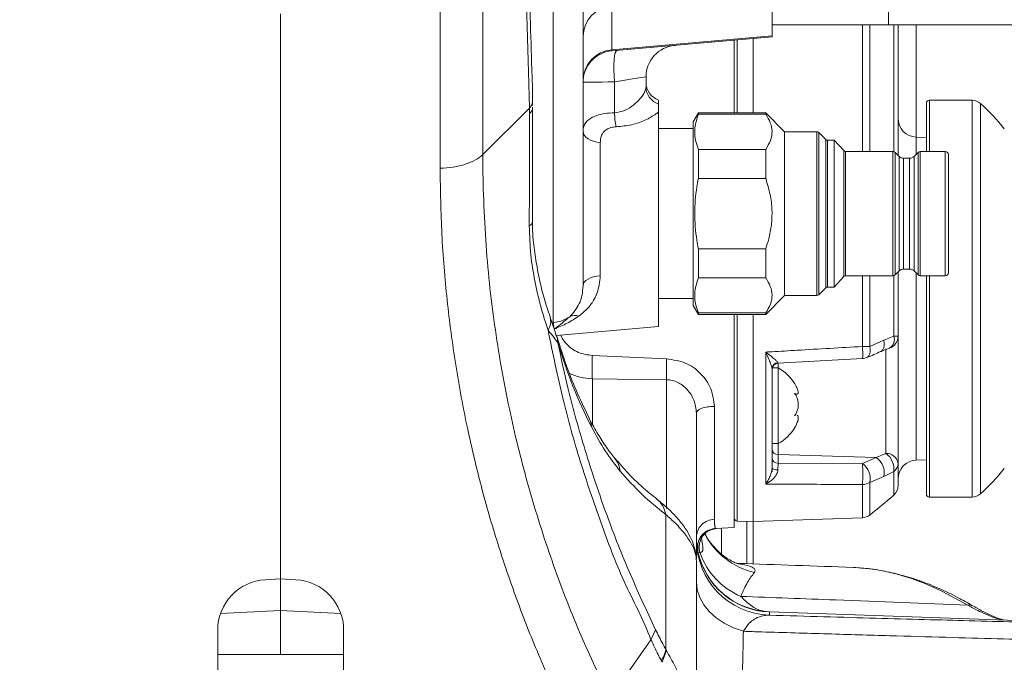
# Model space of a CAD drawing. Header units: millimetres. Extents: x 0 to 8410, y 0 to 5940.
# Tile 151 of 256: x 3581 to 3738, y 2541 to 2643. Entities that reach past the tile are written whole.
import ezdxf

# ---------------------------------------------------------------- set-up
doc = ezdxf.new("R2010")
doc.units = ezdxf.units.MM
doc.header["$LTSCALE"] = 10
doc.styles.add('SLDTEXTSTYLE0', font='TXT', dxfattribs={"width": 0.605})
doc.dimstyles.new('SLDDIMSTYLE6', dxfattribs={"dimtxt": 50, "dimasz": 50, "dimexe": 0, "dimexo": 0.0625, "dimgap": 12.5, "dimtad": 1, "dimtoh": 1, "dimdec": 0, "dimrnd": 1e-09, "dimzin": 12, "dimdsep": 46, "dimtxsty": 'SLDTEXTSTYLE0', "dimsah": 1, "dimcen": 0.09, "dimadec": 0, "dimazin": 0, "dimtfac": 1, "dimtofl": 0, "dimtmove": 0, "dimatfit": 3, "dimfxl": 0, "dimfrac": 2, "dimtolj": 1, "dimtzin": 12, "dimarcsym": 0})

# ---------------------------------------------------------------- blocks, each defined once
blk = doc.blocks.new('*D20')
at = {"color": 7, "linetype": 'Continuous', "lineweight": 0}
for p, q in [((3323.26, 2768.84), (3323.26, 2002.57)), ((3622.91, 2227.14), (3622.91, 2002.57)), ((3323.26, 2017.57), (3622.91, 2017.57))]:
    blk.add_line(p, q, dxfattribs=at)
for centre, start, end in [((3476.63, 2055.93), 153.4349, 206.5651), ((3469.54, 2055.93), 333.4349, 26.5651)]:
    blk.add_arc(centre, 85.76, start, end, dxfattribs=at)
for points in [[(3323.26, 2017.57), (3373.26, 2010.07), (3373.26, 2025.07)], [(3622.91, 2017.57), (3572.91, 2025.07), (3572.91, 2010.07)]]:
    blk.add_solid(points, dxfattribs=at)
at = {"color": 7, "linetype": 'Continuous', "lineweight": 0, "insert": (3415.8, 2082.03), "char_height": 50, "attachment_point": 1, "style": 'SLDTEXTSTYLE0'}
blk.add_mtext('300', dxfattribs=at)
blk = doc.blocks.new('*D21')
at = {"color": 7, "linetype": 'Continuous', "lineweight": 0}
for p, q in [((3945.68, 2649.6), (3945.68, 2002.57)), ((3622.91, 2227.14), (3622.91, 2002.57)), ((3945.68, 2017.57), (3622.91, 2017.57))]:
    blk.add_line(p, q, dxfattribs=at)
for points in [[(3622.91, 2017.57), (3672.91, 2010.07), (3672.91, 2025.07)], [(3945.68, 2017.57), (3895.68, 2025.07), (3895.68, 2010.07)]]:
    blk.add_solid(points, dxfattribs=at)
at = {"color": 7, "linetype": 'Continuous', "lineweight": 0, "insert": (3727.01, 2082.03), "char_height": 50, "attachment_point": 1, "style": 'SLDTEXTSTYLE0'}
blk.add_mtext('323', dxfattribs=at)

msp = doc.modelspace()

# ---------------------------------------------------------------- linework, layer by layer
at = {"color": 8, "linetype": 'Continuous', "lineweight": 0}
for p, q in [((3666.169538, 2595.293853), (3666.169538, 2869.855705)), ((3654.985579, 2647.124443), (3654.985579, 2621.948067)), ((3648.210655, 2619.777176), (3648.210655, 2644.953552)), ((3675.47208, 2645.54334), (3675.47208, 2638.581696)), ((3715.25492, 2622.449759), (3715.25492, 2642.57476)), ((3716.426628, 2642.57476), (3716.426628, 2622.449759)), ((3720.225337, 2622.433993), (3720.225337, 2642.57476)), ((3723.803158, 2642.57476), (3723.803158, 2624.718103)), ((3675.47208, 2638.581696), (3700.907859, 2640.807036)), ((3695.390406, 2640.154603), (3695.390406, 2628.574762)), ((3675.907857, 2633.503917), (3675.907857, 2628.585163)), ((3725.907857, 2630.574766), (3725.907857, 2622.449759)), ((3732.665213, 2567.574772), (3732.665213, 2630.574766)), ((3733.990165, 2630.072925), (3733.990165, 2568.076584)), ((3708.04217, 2612.574759), (3708.04217, 2625.574771)), ((3708.325016, 2612.574759), (3708.325016, 2625.457588)), ((3709.440703, 2612.574759), (3709.440703, 2624.341908)), ((3723.803158, 2624.718103), (3723.803158, 2622.024986)), ((3673.646389, 2623.886201), (3673.646389, 2602.686587)), ((3709.723542, 2612.574759), (3709.723542, 2624.224755)), ((3712.289187, 2612.574759), (3712.289187, 2622.577432)), ((3712.582159, 2612.574759), (3712.582159, 2622.449759)), ((3720.100748, 2612.574759), (3720.100748, 2622.449759)), ((3720.4543, 2612.574759), (3720.4543, 2622.30331)), ((3721.089962, 2612.574759), (3721.089962, 2621.667656)), ((3721.797074, 2612.574759), (3721.797074, 2621.374759)), ((3722.738708, 2612.574759), (3722.738708, 2621.374759)), ((3723.445813, 2612.574759), (3723.445813, 2621.667656)), ((3724.081474, 2612.574759), (3724.081474, 2622.30331)), ((3724.435026, 2612.574759), (3724.435026, 2622.449759)), ((3728.407855, 2612.574759), (3728.407855, 2622.449759)), ((3708.04217, 2599.574748), (3708.04217, 2612.574759)), ((3708.325016, 2599.691931), (3708.325016, 2612.574759)), ((3709.440703, 2600.80761), (3709.440703, 2612.574759)), ((3709.723542, 2600.924763), (3709.723542, 2612.574759)), ((3712.289187, 2602.572087), (3712.289187, 2612.574759)), ((3712.582159, 2602.69976), (3712.582159, 2612.574759)), ((3720.100748, 2602.69976), (3720.100748, 2612.574759)), ((3720.4543, 2602.846208), (3720.4543, 2612.574759)), ((3721.089962, 2603.481862), (3721.089962, 2612.574759)), ((3721.797074, 2603.774759), (3721.797074, 2612.574759)), ((3722.738708, 2603.774759), (3722.738708, 2612.574759)), ((3723.445813, 2603.481862), (3723.445813, 2612.574759)), ((3724.081474, 2602.846208), (3724.081474, 2612.574759)), ((3724.435026, 2602.69976), (3724.435026, 2612.574759)), ((3728.407855, 2602.69976), (3728.407855, 2612.574759)), ((3715.25492, 2591.484192), (3715.25492, 2602.69976)), ((3716.426628, 2602.69976), (3716.426628, 2591.500792)), ((3720.225337, 2593.131009), (3720.225337, 2602.715525)), ((3723.803158, 2603.124532), (3723.803158, 2573.431406)), ((3725.907857, 2602.69976), (3725.907857, 2599.074754)), ((3725.907857, 2599.074754), (3725.907857, 2567.574772)), ((3695.390406, 2596.574757), (3695.390406, 2563.767436)), ((3666.343636, 2594.253245), (3666.169538, 2595.293853)), ((3718.643966, 2592.488739), (3720.225337, 2593.131009)), ((3716.426628, 2591.500792), (3718.643966, 2592.488739)), ((3672.384499, 2590.054336), (3684.169537, 2589.506182)), ((3699.942755, 2569.640252), (3699.942755, 2590.592119)), ((3718.977655, 2574.491921), (3718.977655, 2591.134194)), ((3701.847899, 2588.893566), (3701.854813, 2588.854465)), ((3701.872955, 2588.860843), (3701.872955, 2588.074747)), ((3672.384499, 2586.356285), (3672.384499, 2579.129908)), ((3684.169537, 2586.209122), (3672.384499, 2586.356285)), ((3684.169537, 2565.76902), (3684.169537, 2586.209122)), ((3701.872955, 2576.074752), (3701.872955, 2574.317697)), ((3717.427919, 2573.851261), (3701.872955, 2574.317697)), ((3701.872955, 2574.317697), (3701.872955, 2572.940263)), ((3717.427919, 2573.851261), (3718.977655, 2574.491921)), ((3701.872955, 2572.940263), (3715.25492, 2572.899851)), ((3715.25492, 2572.899851), (3717.427919, 2573.851261)), ((3720.225337, 2571.64276), (3718.643966, 2570.857945)), ((3720.225337, 2567.879591), (3720.225337, 2571.64276)), ((3715.25492, 2564.285281), (3715.25492, 2569.557253)), ((3718.643966, 2570.857945), (3716.426628, 2569.907758)), ((3716.426628, 2569.907758), (3716.426628, 2564.716074)), ((3689.48445, 2558.736238), (3689.366485, 2558.79176)), ((3622.907857, 2549.577031), (3613.348032, 2549.076024)), ((3632.467682, 2549.076024), (3622.907857, 2549.577031)), ((3700.489062, 2549.365553), (3700.489062, 2548.81728)), ((3684.043909, 2543.376687), (3684.140044, 2543.206844))]:
    msp.add_line(p, q, dxfattribs=at)
at = {"color": 7, "linetype": 'Continuous', "lineweight": 0}
for p, q in [((3670.907858, 2864.039245), (3670.907858, 2601.110313)), ((3719.407859, 2649.507824), (3719.407859, 2642.57476)), ((3700.907859, 2647.360328), (3700.907859, 2640.807036)), ((3622.907857, 2644.312206), (3622.907857, 2554.574761)), ((3719.407859, 2642.57476), (3700.907859, 2642.57476)), ((3887.407849, 2642.57476), (3719.407859, 2642.57476)), ((3720.907855, 2642.57476), (3720.907855, 2621.849749)), ((3700.907859, 2640.637312), (3675.47208, 2638.411972)), ((3694.907854, 2628.574762), (3694.907854, 2640.112373)), ((3697.90786, 2640.374842), (3697.90786, 2628.574762)), ((3700.907859, 2640.807036), (3700.907859, 2640.637312)), ((3680.907855, 2634.305898), (3680.907855, 2632.697556)), ((3662.899992, 2629.73136), (3662.898752, 2630.639824)), ((3682.907856, 2630.607757), (3682.907856, 2629.969272)), ((3732.665213, 2630.574766), (3725.907857, 2630.574766)), ((3662.397968, 2629.315499), (3654.985579, 2621.948067)), ((3682.907856, 2629.969272), (3682.907856, 2628.738734)), ((3725.407856, 2622.449759), (3725.407856, 2630.074772)), ((3682.907856, 2594.637308), (3682.907856, 2628.738734)), ((3689.217257, 2628.574762), (3688.407856, 2627.172831)), ((3699.907857, 2628.574762), (3689.217257, 2628.574762)), ((3689.217257, 2628.574762), (3689.217257, 2628.349009)), ((3689.217257, 2628.349009), (3699.907857, 2628.349009)), ((3702.907855, 2625.574771), (3699.907857, 2628.574762)), ((3699.907857, 2628.349009), (3699.907857, 2628.574762)), ((3688.407856, 2626.074764), (3682.907856, 2626.074764)), ((3688.407856, 2627.172831), (3688.407856, 2597.976688)), ((3708.04217, 2625.574771), (3702.907855, 2625.574771)), ((3702.907855, 2612.574759), (3702.907855, 2625.574771)), ((3709.440703, 2624.341908), (3708.325016, 2625.457588)), ((3725.407856, 2624.662075), (3723.803158, 2624.718103)), ((3689.217257, 2622.78125), (3689.217257, 2618.142519)), ((3699.907857, 2622.78125), (3689.217257, 2622.78125)), ((3699.907857, 2618.142519), (3699.907857, 2622.78125)), ((3710.757854, 2624.224755), (3709.723542, 2624.224755)), ((3712.289187, 2622.577432), (3710.757854, 2624.224755)), ((3710.757854, 2612.574759), (3710.757854, 2624.224755)), ((3720.100748, 2622.449759), (3712.582159, 2622.449759)), ((3721.089962, 2621.667656), (3720.4543, 2622.30331)), ((3722.738708, 2621.374759), (3721.797074, 2621.374759)), ((3724.081474, 2622.30331), (3723.445813, 2621.667656)), ((3728.407855, 2622.449759), (3724.435026, 2622.449759)), ((3728.907856, 2612.574759), (3728.907856, 2621.949765)), ((3689.217257, 2618.142519), (3699.907857, 2618.142519)), ((3702.907855, 2599.574748), (3702.907855, 2612.574759)), ((3710.757854, 2600.924763), (3710.757854, 2612.574759)), ((3728.907856, 2603.199753), (3728.907856, 2612.574759)), ((3699.907857, 2607.007), (3689.217257, 2607.007)), ((3689.217257, 2607.007), (3689.217257, 2602.368269)), ((3699.907857, 2602.368269), (3699.907857, 2607.007)), ((3710.757854, 2600.924763), (3712.289187, 2602.572087)), ((3712.582159, 2602.69976), (3720.100748, 2602.69976)), ((3720.4543, 2602.846208), (3721.089962, 2603.481862)), ((3720.907855, 2603.29977), (3720.907855, 2593.097124)), ((3721.797074, 2603.774759), (3722.738708, 2603.774759)), ((3723.445813, 2603.481862), (3724.081474, 2602.846208)), ((3724.435026, 2602.69976), (3728.407855, 2602.69976)), ((3725.407856, 2599.074754), (3725.407856, 2602.69976)), ((3689.217257, 2602.368269), (3699.907857, 2602.368269)), ((3709.723542, 2600.924763), (3710.757854, 2600.924763)), ((3699.907857, 2596.574757), (3702.907855, 2599.574748)), ((3702.907855, 2599.574748), (3708.04217, 2599.574748)), ((3708.325016, 2599.691931), (3709.440703, 2600.80761)), ((3682.907856, 2599.074754), (3688.407856, 2599.074754)), ((3688.407856, 2597.976688), (3689.217257, 2596.574757)), ((3725.407856, 2568.074766), (3725.407856, 2599.074754)), ((3689.217257, 2596.800509), (3689.217257, 2596.574757)), ((3699.907857, 2596.800509), (3689.217257, 2596.800509)), ((3689.217257, 2596.574757), (3699.907857, 2596.574757)), ((3694.907854, 2562.731984), (3694.907854, 2596.574757)), ((3697.90786, 2596.574757), (3697.90786, 2563.679519)), ((3699.907857, 2596.574757), (3699.907857, 2596.800509)), ((3666.672415, 2593.216899), (3682.907856, 2594.637308)), ((3720.907855, 2593.097124), (3720.907855, 2572.91818)), ((3666.758808, 2592.932555), (3666.784624, 2592.850003)), ((3701.855409, 2588.843975), (3715.292665, 2589.577916)), ((3700.907859, 2587.925467), (3700.907859, 2581.257257)), ((3700.907859, 2587.868604), (3700.907859, 2587.925467)), ((3701.907861, 2588.074747), (3700.936998, 2588.074747)), ((3701.907861, 2582.508955), (3701.907861, 2588.074747)), ((3704.569298, 2583.909276), (3704.865875, 2583.909276)), ((3701.907861, 2576.074752), (3701.907861, 2582.508955)), ((3688.907857, 2580.914948), (3688.907857, 2557.693693)), ((3700.907859, 2577.558074), (3700.907859, 2581.257257)), ((3704.500536, 2580.548707), (3704.704041, 2580.550465)), ((3700.907859, 2577.558074), (3700.907859, 2572.210464)), ((3700.907859, 2576.074752), (3701.907861, 2576.074752)), ((3720.907855, 2572.91818), (3720.907855, 2569.38434)), ((3723.803158, 2573.431406), (3725.407856, 2573.487464)), ((3700.907859, 2571.574751), (3700.907859, 2572.210464)), ((3725.907857, 2567.574772), (3732.665213, 2567.574772)), ((3697.90786, 2563.679519), (3695.390406, 2563.767436)), ((3696.907858, 2556.995097), (3696.907858, 2563.714448)), ((3715.25492, 2564.285281), (3697.90786, 2563.679519)), ((3697.90786, 2563.679519), (3697.90786, 2558.422747)), ((3691.021937, 2562.309298), (3692.09482, 2562.584552)), ((3694.907854, 2562.731984), (3691.909487, 2562.574837)), ((3692.907857, 2562.62717), (3692.907857, 2558.535162)), ((3697.90786, 2558.422747), (3697.90786, 2556.995097)), ((3620.48917, 2554.448012), (3622.907857, 2554.574761)), ((3625.326545, 2554.448012), (3622.907857, 2554.574761)), ((3622.907857, 2549.577031), (3622.907857, 2554.574761)), ((3622.907857, 2542.574766), (3622.907857, 2549.577031)), ((3765.281583, 2547.102961), (3700.489062, 2549.365553)), ((3612.907857, 2546.458963), (3612.907857, 2531.074765)), ((3632.907857, 2546.458963), (3632.907857, 2531.074765)), ((3682.423248, 2546.50459), (3681.681073, 2544.921997)), ((3681.681062, 2544.921997), (3675.187512, 2535.626832)), ((3683.456539, 2541.334304), (3684.140044, 2543.206844)), ((3612.889372, 2542.574766), (3632.931498, 2542.574766))]:
    msp.add_line(p, q, dxfattribs=at)
at = {"color": 8, "linetype": 'Continuous', "lineweight": 0, "flags": 128}
for points in [[(3676.305412, 2638.484869), (3676.153748, 2638.376954), (3676.024242, 2638.08516), (3675.921785, 2637.620571), (3675.850241, 2637.000683), (3675.812307, 2636.24889), (3675.809412, 2635.393503), (3675.841666, 2634.46689), (3675.907857, 2633.503917)], [(3680.907855, 2634.305898), (3680.815777, 2634.291116), (3680.542371, 2634.247276), (3680.096022, 2634.175661), (3679.490435, 2634.078536), (3678.744192, 2633.958849), (3677.880204, 2633.820269), (3676.924987, 2633.667055), (3675.907857, 2633.503917)], [(3675.907857, 2633.503917), (3674.890729, 2633.489075), (3673.935509, 2633.475158), (3673.071521, 2633.462551), (3672.325282, 2633.451674), (3671.719695, 2633.442852), (3671.273346, 2633.436325), (3670.999936, 2633.432332), (3670.907858, 2633.430991)], [(3670.907858, 2625.68939), (3670.959293, 2625.355634), (3671.111832, 2625.033352), (3671.360249, 2624.733541), (3671.696025, 2624.466512), (3672.107643, 2624.241445), (3672.58099, 2624.065998), (3673.099837, 2623.946223), (3673.646389, 2623.886201)], [(3670.907858, 2601.110313), (3670.959293, 2601.402047), (3671.111832, 2601.683799), (3671.360249, 2601.94585), (3671.696025, 2602.179292), (3672.107643, 2602.376047), (3672.58099, 2602.52941), (3673.099837, 2602.634135), (3673.646389, 2602.686587)], [(3715.95114, 2589.713755), (3716.088849, 2589.790467), (3716.287325, 2589.998248), (3716.426017, 2590.290788), (3716.497409, 2590.652231), (3716.49761, 2591.062996), (3716.426628, 2591.500792)], [(3718.154962, 2590.659532), (3718.303839, 2590.742919), (3718.511137, 2590.959343), (3718.654725, 2591.260556), (3718.726682, 2591.629896), (3718.723031, 2592.046979), (3718.643966, 2592.488739)], [(3701.847899, 2571.881715), (3701.661567, 2571.891251), (3701.484005, 2571.912173), (3701.321508, 2571.943674), (3701.179857, 2571.984652), (3701.064097, 2572.033677), (3700.978341, 2572.08899), (3700.925636, 2572.148624), (3700.907859, 2572.210464)], [(3696.360017, 2546.255025), (3694.774667, 2546.813581), (3693.322981, 2547.530952), (3692.036609, 2548.391494), (3690.943571, 2549.376461), (3690.067689, 2550.464395), (3689.428064, 2551.631573), (3689.038622, 2552.852574), (3688.907857, 2554.100785)]]:
    msp.add_lwpolyline(points, dxfattribs=at)
at = {"color": 8, "linetype": 'Continuous', "lineweight": 0}
for centre, radius, start, end in [((3675.806568, 2640.655462), 4.89931, 93.91477843, 179.10390437), ((3675.806568, 2633.693818), 4.89931, 93.91477843, 179.10390437), ((3683.810738, 2632.728344), 2.903045, 180.60766439, 251.879774), ((3661.476793, 2629.550072), 1.433025, 310.26944394, 357.00185885), ((3689.107783, 2628.876462), 13.20314, 181.26421066, 190.98108496), ((3661.951931, 2611.481717), 0.964912, 296.01102097, 352.17407393), ((3663.267556, 2595.457971), 2.504802, 326.56934008, 16.33327728), ((3665.908966, 2600.297689), 5.010616, 272.98095213, 305.16709618), ((3669.655565, 2594.597194), 1.820707, 70.42261329, 118.21048727), ((3718.720658, 2592.580566), 1.6022, 300.12367417, 20.09357651), ((3720.327302, 2588.294199), 4.837885, 83.10781791, 91.20767622), ((3664.078667, 2592.051547), 2.821301, 0.37447245, 16.439914), ((3715.251618, 2633.078261), 41.594069, 270.00454898, 271.61879085), ((3700.694349, 2590.231689), 14.614343, 357.38280285, 4.91649327), ((3701.89085, 2587.911413), 0.983092, 92.50406376, 179.18086635), ((3669.128129, 2578.622295), 3.109665, 2.04183362, 27.1312866), ((3701.836778, 2575.248771), 0.931777, 184.48826628, 272.22511026), ((3719.113603, 2572.688093), 1.808944, 7.3074719, 94.31003268), ((3717.283908, 2572.052441), 2.969822, 352.07086972, 55.22749354), ((3673.068262, 2571.306349), 3.756312, 5.94524976, 39.35651967), ((3701.836735, 2573.871289), 0.93173, 184.48550545, 272.22787109), ((3692.269361, 2571.228552), 23.04624, 355.84129417, 4.15870583), ((3713.581674, 2570.519138), 2.909906, 347.87161452, 54.89914931), ((3715.911606, 2571.491582), 2.804869, 346.94382902, 57.27546551), ((3719.30774, 2572.954123), 1.600518, 304.98152124, 358.7131758), ((3715.207787, 2571.848528), 2.29176, 271.17845989, 302.12962696), ((3680.143251, 2564.156937), 3.952124, 9.25667016, 51.4624342), ((3700.851528, 2567.250228), 11.972037, 207.43084763, 256.75071443), ((3700.510755, 2562.537568), 11.66317, 199.02168576, 246.93487093), ((3732.299953, 2549.565995), 0.878968, 63.81859606, 110.34532432), ((3679.099186, 2544.40967), 5.05147, 326.4942071, 348.20025987)]:
    msp.add_arc(centre, radius, start, end, dxfattribs=at)
at = {"color": 7, "linetype": 'Continuous', "lineweight": 0}
for centre, radius, start, end in [((3675.907857, 2633.431), 5, 95, 180), ((3685.907857, 2634.305887), 5, 95, 180), ((3683.907857, 2633.436173), 3, 180, 250.52877937), ((3725.907857, 2630.074759), 0.5, 90, 180), ((3732.665211, 2628.574759), 2, 48.5110019, 90), ((3714.115877, 2607.600437), 30, 37.92634214, 48.5110019), ((3723.907857, 2627.716271), 3, 180, 268), ((3708.042172, 2625.174759), 0.4, 45, 90), ((3709.723543, 2624.624759), 0.4, 225, 270), ((3712.582156, 2622.849759), 0.4, 222.90984085, 270), ((3720.10075, 2621.949759), 0.5, 45, 90), ((3721.797071, 2622.374759), 1, 225, 270), ((3722.738708, 2622.374759), 1, 270, 315), ((3724.435028, 2621.949759), 0.5, 90, 135), ((3728.407857, 2621.949759), 0.5, 0, 90), ((3712.582156, 2602.299759), 0.4, 90, 137.09015915), ((3720.10075, 2603.199759), 0.5, 270, 315), ((3721.797071, 2602.774759), 1, 90, 135), ((3722.738708, 2602.774759), 1, 45, 90), ((3724.435028, 2603.199759), 0.5, 225, 270), ((3728.407857, 2603.199759), 0.5, 270, 0), ((3709.723543, 2600.524759), 0.4, 90, 135), ((3708.042172, 2599.974759), 0.4, 270, 315), ((3718.907857, 2593.09711), 2, 288.47486805, 0), ((3701.90789, 2587.83508), 1.000031, 92.74837388, 179.9882503), ((3715.185123, 2591.56124), 2, 273.13058337, 292.52026396), ((3698.508875, 2581.95537), 7, 30.88201938, 60.95025276), ((3698.508875, 2581.95537), 7, 26.77223039, 30.88201938), ((3698.508875, 2582.194148), 7, 328.95254944, 333.17435763), ((3698.508875, 2582.194148), 7, 299.04974724, 328.95254944), ((3723.907857, 2570.433248), 3, 92, 180), ((3714.115877, 2590.549082), 30, 311.4889981, 322.07365786), ((3718.907857, 2569.384349), 2, 311.20369917, 0), ((3725.907857, 2568.074759), 0.5, 180, 270), ((3732.665211, 2569.574759), 2, 270, 311.4889981), ((3654.35153, 2643.116842), 100, 308.37099379, 311.20369917), ((3695.407857, 2564.267128), 0.5, 180, 268), ((3715.185123, 2566.284076), 2, 272, 308.37099379), ((3700.907621, 2560.809742), 11.999764, 180.00131542, 268.00108325), ((3700.907851, 2561.331396), 12.000004, 191.22349008, 268.00002143), ((3700.907857, 2561.358254), 12, 191.36477748, 268), ((3620.907857, 2546.458965), 8, 93, 180), ((3624.907857, 2546.458965), 8, 0, 87)]:
    msp.add_arc(centre, radius, start, end, dxfattribs=at)
at = {"color": 8, "linetype": 'Continuous', "lineweight": 0}
msp.add_ellipse((3675.907857, 2643.469199), major_axis=(0.435889, 5.057225), ratio=0.0111326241, start_param=2.882743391, end_param=3.1435408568, dxfattribs=at)
for points, knots in [([(3662.39786, 2629.315409), (3662.357831, 2631.024909), (3662.241834, 2635.978756), (3661.939899, 2644.060111), (3661.898392, 2650.669009), (3661.877631, 2653.974685)], [0, 0, 0, 0, 0.2084601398, 0.6040831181, 1, 1, 1, 1]), ([(3675.907857, 2628.585163), (3676.435597, 2628.666257), (3677.022701, 2628.756473), (3678.055667, 2629.203017), (3679.106004, 2629.889837), (3680.261501, 2631.103732), (3680.845402, 2632.103265), (3680.894416, 2632.569673), (3680.907855, 2632.697556)], [0, 0, 0, 0, 0.172919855, 0.1923712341, 0.3921000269, 0.6288360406, 0.8982321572, 1, 1, 1, 1]), ([(3662.403076, 2628.456655), (3662.400576, 2628.740338), (3662.398076, 2629.024039), (3662.398076, 2629.315598), (3662.398076, 2629.315618)], [0, 0, 0, 0, 0.9999318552, 1, 1, 1, 1]), ([(3662.375088, 2610.614541), (3662.381519, 2613.753301), (3662.394001, 2619.845593), (3662.400113, 2625.645076), (3662.403076, 2628.456655)], [0, 0, 0, 0, 0.5152017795, 1, 1, 1, 1]), ([(3670.907858, 2625.68939), (3670.930513, 2625.940987), (3670.993445, 2626.639876), (3671.667164, 2627.516347), (3672.931136, 2628.152711), (3674.351932, 2628.50099), (3675.380706, 2628.556645), (3675.907857, 2628.585163)], [0, 0, 0, 0, 0.1558220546, 0.4328451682, 0.6483221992, 0.8197982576, 1, 1, 1, 1]), ([(3682.907856, 2628.738734), (3682.771782, 2628.628267), (3682.219453, 2628.179876), (3680.866513, 2627.412259), (3678.685811, 2626.590437), (3677.005647, 2626.43894), (3676.146391, 2626.361463)], [0, 0, 0, 0, 0.1029450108, 0.4178566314, 0.7022845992, 1, 1, 1, 1]), ([(3676.146391, 2626.361463), (3675.882574, 2626.339244), (3675.3657, 2626.295713), (3674.647237, 2625.9966), (3674.006286, 2625.436272), (3673.686069, 2624.677001), (3673.657185, 2624.101364), (3673.646389, 2623.886201)], [0, 0, 0, 0, 0.1689349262, 0.3309796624, 0.5409107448, 0.8284002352, 1, 1, 1, 1]), ([(3648.210655, 2619.777176), (3648.917681, 2619.821582), (3650.331735, 2619.910394), (3652.256668, 2620.381919), (3653.904982, 2621.055361), (3654.625381, 2621.650498), (3654.985579, 2621.948067)], [0, 0, 0, 0, 0.2499998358, 0.4999998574, 0.7500002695, 1, 1, 1, 1]), ([(3654.985579, 2621.948067), (3654.985579, 2621.948057), (3654.985579, 2618.301798), (3655.305444, 2607.990844), (3656.711653, 2595.030539), (3658.9725, 2582.007667), (3661.975286, 2569.770273), (3665.619163, 2558.130485), (3669.760061, 2547.200029), (3672.9827, 2540.268277), (3674.479845, 2537.047985)], [0, 0, 0, 0, 0.0000004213, 0.1546422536, 0.3094253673, 0.4640631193, 0.6026061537, 0.7412542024, 0.8797941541, 1, 1, 1, 1]), ([(3668.340108, 2532.643321), (3666.796803, 2535.947095), (3663.923665, 2542.097661), (3660.327736, 2551.310668), (3657.297903, 2560.192449), (3654.69812, 2569.211604), (3652.444381, 2578.676302), (3650.604103, 2588.562372), (3649.244453, 2598.887282), (3648.383491, 2609.297728), (3648.268263, 2616.284027), (3648.210649, 2619.777176)], [0, 0, 0, 0, 0.12020233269, 0.2237781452, 0.32735381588, 0.43164999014, 0.53594607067, 0.65147453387, 0.76700322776, 0.883501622, 1, 1, 1, 1]), ([(3665.357946, 2594.078008), (3664.952786, 2595.320856), (3664.14, 2597.814115), (3663.231508, 2601.818744), (3662.541341, 2606.023955), (3662.430826, 2609.075491), (3662.375088, 2610.614541)], [0, 0, 0, 0, 0.2508690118, 0.5032642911, 0.7494699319, 1, 1, 1, 1]), ([(3673.646389, 2602.686587), (3673.543826, 2601.753534), (3673.398738, 2600.433617), (3672.592571, 2598.777395), (3671.708596, 2597.482039), (3670.75136, 2596.706276), (3670.265647, 2596.312645)], [0, 0, 0, 0, 0.3512336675, 0.49686255, 0.7447025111, 1, 1, 1, 1]), ([(3668.794895, 2596.201632), (3669.359391, 2596.841767), (3670.203938, 2597.79948), (3670.796983, 2599.556063), (3670.870628, 2600.588427), (3670.907858, 2601.110313)], [0, 0, 0, 0, 0.4991753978, 0.7468205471, 1, 1, 1, 1]), ([(3670.265647, 2596.312645), (3669.649033, 2595.918736), (3668.404082, 2595.123427), (3667.03872, 2594.530261), (3666.347922, 2594.254954), (3666.343636, 2594.253245)], [0, 0, 0, 0, 0.493735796, 0.9968585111, 1, 1, 1, 1]), ([(3666.343636, 2594.253245), (3666.346852, 2594.255709), (3666.776771, 2594.585056), (3667.617339, 2595.214535), (3668.407371, 2595.876786), (3668.794895, 2596.201632)], [0, 0, 0, 0, 0.0038254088, 0.511359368, 1, 1, 1, 1]), ([(3681.681051, 2544.921968), (3681.681043, 2544.921987), (3680.469655, 2548.152359), (3677.229497, 2554.058794), (3673.652505, 2563.625867), (3670.380055, 2573.242192), (3667.541485, 2583.408098), (3666.110399, 2590.401131), (3665.357946, 2594.078008)], [0, 0, 0, 0, 0.0000011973, 0.1946716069, 0.3893434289, 0.5857728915, 0.7822029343, 1, 1, 1, 1]), ([(3666.899907, 2592.069987), (3666.704557, 2592.334651), (3666.31909, 2592.856888), (3665.675414, 2593.67467), (3665.357946, 2594.078008)], [0, 0, 0, 0, 0.5067898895, 1, 1, 1, 1]), ([(3667.385994, 2593.279335), (3667.456711, 2593.118292), (3667.684253, 2592.600116), (3668.284464, 2591.849275), (3669.14555, 2591.078751), (3670.479916, 2590.305165), (3671.624655, 2590.154406), (3672.384499, 2590.054336)], [0, 0, 0, 0, 0.08400812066, 0.27030653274, 0.45355652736, 0.63728666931, 1, 1, 1, 1]), ([(3666.899907, 2592.069987), (3667.437597, 2589.609829), (3668.692027, 2583.870286), (3671.171857, 2574.956019), (3674.375123, 2565.331803), (3678.072676, 2555.81596), (3680.973084, 2549.608474), (3682.423285, 2546.504739)], [0, 0, 0, 0, 0.1573405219, 0.3670751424, 0.5768092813, 0.7884051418, 1, 1, 1, 1]), ([(3672.235819, 2578.73309), (3671.212018, 2580.837687), (3669.160206, 2585.055534), (3667.65437, 2589.72864), (3666.899907, 2592.069987)], [0, 0, 0, 0, 0.4989741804, 1, 1, 1, 1]), ([(3699.942755, 2590.592119), (3700.264457, 2590.610713), (3701.91663, 2590.706204), (3707.020866, 2591.001982), (3711.803072, 2591.282042), (3715.25492, 2591.484192)], [0, 0, 0, 0, 0.0630253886, 0.3236815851, 1, 1, 1, 1]), ([(3672.384499, 2590.054336), (3672.374719, 2589.698184), (3672.354786, 2588.972356), (3672.346617, 2587.929432), (3672.354786, 2587.005557), (3672.374719, 2586.570004), (3672.384499, 2586.356285)], [0, 0, 0, 0, 0.2453423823, 0.5000012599, 0.7546595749, 1, 1, 1, 1]), ([(3699.942755, 2590.592119), (3699.945271, 2590.590053), (3700.220455, 2590.364034), (3700.735365, 2589.943724), (3701.361126, 2589.426861), (3701.674951, 2589.140238), (3701.815281, 2588.981021), (3701.833783, 2588.931411), (3701.847899, 2588.893566)], [0, 0, 0, 0, 0.00307656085, 0.33651751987, 0.63094810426, 0.83951288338, 0.87756750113, 1, 1, 1, 1]), ([(3700.907859, 2587.925467), (3700.894832, 2588.025221), (3700.863923, 2588.261912), (3700.66028, 2588.836963), (3700.349796, 2589.623705), (3700.085426, 2590.253034), (3699.944206, 2590.588672), (3699.942755, 2590.592119)], [0, 0, 0, 0, 0.1528418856, 0.3626560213, 0.6607355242, 0.9965155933, 1, 1, 1, 1]), ([(3684.169537, 2589.506182), (3684.160701, 2589.190257), (3684.142684, 2588.546055), (3684.135279, 2587.615294), (3684.142684, 2586.789342), (3684.160701, 2586.400038), (3684.169537, 2586.209122)], [0, 0, 0, 0, 0.24520634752, 0.50000019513, 0.75479715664, 1, 1, 1, 1]), ([(3684.169537, 2589.506182), (3685.190136, 2589.364082), (3687.206409, 2589.083352), (3689.687878, 2587.283314), (3691.412802, 2584.814016), (3691.637384, 2582.926813), (3691.750849, 2581.973347)], [0, 0, 0, 0, 0.2548746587, 0.5035249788, 0.7491674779, 1, 1, 1, 1]), ([(3672.384499, 2586.356285), (3671.729029, 2586.410487), (3670.477006, 2586.514018), (3669.319817, 2586.979952), (3668.768449, 2587.201956)], [0, 0, 0, 0, 0.5235286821, 1, 1, 1, 1]), ([(3688.907857, 2580.914948), (3688.827313, 2581.60721), (3688.670427, 2582.955626), (3687.550167, 2584.688167), (3686.253503, 2585.698132), (3685.076341, 2586.137198), (3684.467348, 2586.185501), (3684.169537, 2586.209122)], [0, 0, 0, 0, 0.26994527, 0.5258102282, 0.7673142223, 0.8862115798, 1, 1, 1, 1]), ([(3691.750849, 2581.973347), (3691.387666, 2581.952791), (3690.63346, 2581.910104), (3689.680368, 2581.661689), (3689.028178, 2581.312466), (3688.946965, 2581.044153), (3688.907857, 2580.914948)], [0, 0, 0, 0, 0.2407729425, 0.5000015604, 0.7592278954, 1, 1, 1, 1]), ([(3691.750849, 2581.973347), (3691.750849, 2580.942037), (3691.750849, 2578.879419), (3691.750849, 2575.991143), (3691.75085, 2573.299493), (3691.750849, 2570.850534), (3691.750852, 2568.669186), (3691.750839, 2566.792134), (3691.750843, 2565.210095), (3691.750842, 2564.445613), (3691.750842, 2564.063373)], [0, 0, 0, 0, 0.1250003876, 0.25000059, 0.3750003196, 0.5000001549, 0.6250004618, 0.7499997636, 0.8750001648, 1, 1, 1, 1]), ([(3676.80437, 2571.69542), (3676.000727, 2572.720327), (3674.386676, 2574.778769), (3672.954772, 2577.411304), (3672.235819, 2578.73309)], [0, 0, 0, 0, 0.4979039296, 1, 1, 1, 1]), ([(3701.872955, 2572.940263), (3701.867435, 2572.806864), (3701.856043, 2572.531564), (3701.850669, 2572.102744), (3701.847899, 2571.881715)], [0, 0, 0, 0, 0.48456315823, 1, 1, 1, 1]), ([(3684.043909, 2564.792666), (3682.763562, 2565.821046), (3680.198585, 2567.881247), (3677.937034, 2570.422615), (3676.80437, 2571.69542)], [0, 0, 0, 0, 0.4991651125, 1, 1, 1, 1]), ([(3699.942755, 2569.640252), (3699.944206, 2569.642387), (3700.085414, 2569.850229), (3700.349802, 2570.295877), (3700.66028, 2571.010106), (3700.863922, 2571.654681), (3700.894832, 2572.045679), (3700.907859, 2572.210464)], [0, 0, 0, 0, 0.0034846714, 0.3392634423, 0.6373438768, 0.8471597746, 1, 1, 1, 1]), ([(3701.847899, 2571.881715), (3701.833785, 2571.75663), (3701.815284, 2571.592669), (3701.674948, 2571.228867), (3701.36112, 2570.733797), (3700.735407, 2570.126231), (3700.220374, 2569.787037), (3699.945271, 2569.641582), (3699.942755, 2569.640252)], [0, 0, 0, 0, 0.1224359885, 0.1604895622, 0.3690550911, 0.6634868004, 0.9969225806, 1, 1, 1, 1]), ([(3715.25492, 2569.557253), (3713.924577, 2569.563981), (3709.142428, 2569.588169), (3704.038299, 2569.616311), (3700.264457, 2569.638372), (3699.942755, 2569.640252)], [0, 0, 0, 0, 0.2606564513, 0.9369745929, 1, 1, 1, 1]), ([(3684.043909, 2543.376687), (3684.043909, 2547.013092), (3684.043909, 2554.28882), (3684.043909, 2561.290448), (3684.043909, 2564.792666)], [0, 0, 0, 0, 0.4997993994, 1, 1, 1, 1]), ([(3688.907857, 2557.377401), (3688.871093, 2557.803671), (3688.797571, 2558.656162), (3688.182392, 2560.114673), (3687.142916, 2561.698347), (3685.762083, 2563.274926), (3684.568621, 2564.329164), (3684.043909, 2564.792666)], [0, 0, 0, 0, 0.205196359, 0.41036864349, 0.62213176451, 0.83386816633, 1, 1, 1, 1]), ([(3691.750849, 2564.063314), (3691.387044, 2564.008207), (3690.631555, 2563.893772), (3689.688762, 2563.222795), (3689.104113, 2562.437836), (3689.028474, 2561.888871), (3689.004014, 2561.711344)], [0, 0, 0, 0, 0.2726379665, 0.5661684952, 0.8597053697, 1, 1, 1, 1]), ([(3691.750849, 2564.063373), (3691.754002, 2563.913162), (3691.758102, 2563.717779), (3691.772655, 2563.510501), (3691.78222, 2563.393995), (3691.793545, 2563.27882), (3691.813842, 2563.106139), (3691.837911, 2562.937471), (3691.865307, 2562.786633), (3691.887116, 2562.673615), (3691.904677, 2562.591032), (3691.907919, 2562.580117), (3691.909487, 2562.574837)], [0, 0, 0, 0, 0.1584259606, 0.2060675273, 0.2569225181, 0.310989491, 0.368269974, 0.5201828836, 0.6165002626, 0.7196013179, 0.8643485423, 1, 1, 1, 1]), ([(3691.909487, 2562.574837), (3691.714206, 2562.553394), (3691.309755, 2562.508983), (3690.71869, 2562.283555), (3690.161584, 2561.929413), (3689.686014, 2561.446381), (3689.330085, 2560.869493), (3689.118799, 2560.244085), (3689.040552, 2559.616348), (3689.093706, 2559.212946), (3689.119371, 2559.018168)], [0, 0, 0, 0, 0.1149781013, 0.2381335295, 0.3674201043, 0.4999996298, 0.6325785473, 0.761862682, 0.8850182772, 1, 1, 1, 1]), ([(3691.02558, 2562.302503), (3691.001274, 2562.293396), (3690.757003, 2562.201873), (3690.351416, 2561.884788), (3689.862295, 2561.356567), (3689.52332, 2560.711315), (3689.352428, 2560.02767), (3689.333098, 2559.355386), (3689.43533, 2558.937177), (3689.48445, 2558.736238)], [0, 0, 0, 0, 0.0184472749, 0.185391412, 0.3572516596, 0.5291156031, 0.6960588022, 0.8539641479, 1, 1, 1, 1]), ([(3689.119371, 2559.018168), (3689.116802, 2559.029335), (3689.111661, 2559.051681), (3689.079113, 2559.223894), (3689.033447, 2559.496833), (3688.983571, 2559.873041), (3688.944979, 2560.238798), (3688.931371, 2560.498475), (3688.926848, 2560.584787)], [0, 0, 0, 0, 0.1856964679, 0.3715876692, 0.5585065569, 0.7472708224, 0.9159968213, 1, 1, 1, 1]), ([(3689.64992, 2561.312023), (3689.697294, 2561.082254), (3689.931332, 2559.947141), (3690.013771, 2558.884681), (3689.661106, 2558.78578), (3689.48445, 2558.736238)], [0, 0, 0, 0, 0.1124231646, 0.5553962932, 1, 1, 1, 1]), ([(3689.141172, 2558.991137), (3689.14216, 2558.989931), (3689.146219, 2558.984976), (3689.130934, 2559.003872), (3689.119371, 2559.018168)], [0, 0, 0, 0, 0.2434621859, 1, 1, 1, 1]), ([(3695.618915, 2556.968692), (3696.032818, 2556.913015), (3696.991318, 2556.78408), (3697.84263, 2556.435515), (3698.318202, 2556.010144), (3698.178499, 2555.735892), (3698.107677, 2555.596861)], [0, 0, 0, 0, 0.1962541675, 0.4544783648, 0.7234490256, 1, 1, 1, 1]), ([(3698.107677, 2555.596861), (3697.743709, 2555.137131), (3697.014234, 2554.215725), (3696.299508, 2552.610871), (3695.941391, 2551.806751)], [0, 0, 0, 0, 0.4989448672, 1, 1, 1, 1]), ([(3731.994356, 2550.390127), (3730.160556, 2551.41439), (3726.439721, 2553.49265), (3721.43052, 2555.218111), (3717.173127, 2556.160698), (3714.90514, 2556.321214), (3713.763247, 2556.402031)], [0, 0, 0, 0, 0.2999218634, 0.6085505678, 0.8029117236, 1, 1, 1, 1]), ([(3695.941391, 2551.806751), (3696.482175, 2551.278066), (3697.579265, 2550.205523), (3698.808848, 2549.58117), (3699.465789, 2549.489958), (3699.516731, 2549.482885)], [0, 0, 0, 0, 0.4727739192, 0.9591165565, 1, 1, 1, 1]), ([(3731.994356, 2550.390127), (3724.997483, 2550.674965), (3712.976488, 2551.16433), (3700.962559, 2551.617395), (3695.941391, 2551.806751)], [0, 0, 0, 0, 0.5820544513, 1, 1, 1, 1]), ([(3737.369003, 2548.077676), (3737.323143, 2548.084802), (3736.93164, 2548.145632), (3735.91892, 2548.526615), (3734.20786, 2549.215212), (3732.831449, 2549.945803), (3731.994356, 2550.390127)], [0, 0, 0, 0, 0.0351854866, 0.300372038, 0.5745069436, 1, 1, 1, 1]), ([(3700.489062, 2548.81728), (3700.223147, 2548.808692), (3699.338793, 2548.78013), (3698.191078, 2548.327692), (3697.083698, 2547.392756), (3696.60328, 2546.63747), (3696.360017, 2546.255025)], [0, 0, 0, 0, 0.1771619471, 0.5891883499, 0.7919826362, 1, 1, 1, 1]), ([(3682.423248, 2546.50459), (3682.610726, 2546.128494), (3682.985604, 2545.376462), (3683.526877, 2544.335185), (3683.883221, 2543.674578), (3684.043909, 2543.376687)], [0, 0, 0, 0, 0.3545464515, 0.7089431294, 1, 1, 1, 1]), ([(3696.360017, 2546.255025), (3696.327654, 2544.820429), (3696.26293, 2541.951262), (3696.177984, 2537.302653), (3696.101566, 2532.404577), (3696.044745, 2528.090372), (3696.014523, 2525.399713), (3696.004244, 2524.484608)], [0, 0, 0, 0, 0.2194696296, 0.4389351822, 0.6619896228, 0.8850411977, 1, 1, 1, 1]), ([(3771.190445, 2544.170293), (3771.223228, 2544.169477), (3771.346254, 2544.166415), (3770.500875, 2544.187402), (3768.67348, 2544.233065), (3765.732219, 2544.306991), (3761.801592, 2544.406974), (3756.936117, 2544.532441), (3751.161373, 2544.683783), (3744.427377, 2544.863645), (3736.844859, 2545.070528), (3728.555053, 2545.302076), (3719.56554, 2545.559285), (3709.812417, 2545.845817), (3701.911697, 2546.084142), (3697.332925, 2546.225079), (3696.360017, 2546.255025)], [0, 0, 0, 0, 0.0283867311, 0.1065259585, 0.1846651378, 0.2650790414, 0.345492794, 0.4236032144, 0.501713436, 0.5821126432, 0.6625115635, 0.7403350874, 0.8181583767, 0.8982715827, 0.9783845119, 1, 1, 1, 1]), ([(3683.311253, 2541.621152), (3683.15077, 2541.938681), (3682.79491, 2542.642778), (3682.227384, 2543.691846), (3681.911084, 2544.615319), (3681.68108, 2544.921987), (3681.681073, 2544.921997)], [0, 0, 0, 0, 0.2911137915, 0.6455237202, 0.9999885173, 1, 1, 1, 1]), ([(3684.139549, 2543.203655), (3684.614933, 2542.359543), (3686.194369, 2539.555034), (3687.906686, 2535.041426), (3688.807925, 2530.564709), (3688.882129, 2528.144336), (3688.907857, 2527.305129)], [0, 0, 0, 0, 0.1602149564, 0.532303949, 0.8378376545, 1, 1, 1, 1]), ([(3683.456554, 2541.334275), (3683.456546, 2541.334294), (3683.417835, 2541.437529), (3683.364538, 2541.529349), (3683.311253, 2541.621152)], [0, 0, 0, 0, 0.000192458, 1, 1, 1, 1])]:
    msp.add_open_spline(points, degree=3, knots=knots, dxfattribs=at)
at = {"color": 7, "linetype": 'Continuous', "lineweight": 0}
for points, knots in [([(3662.910423, 2630.508247), (3662.910569, 2630.835807), (3662.911128, 2632.094077), (3662.810926, 2634.405836), (3662.658017, 2639.164752), (3662.470711, 2645.508522), (3662.374922, 2651.356415), (3662.390581, 2654.457449), (3662.393546, 2655.044618)], [0, 0, 0, 0, 0.0384784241, 0.1478088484, 0.286612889, 0.6300582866, 0.9299529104, 1, 1, 1, 1]), ([(3662.89262, 2630.543593), (3662.890641, 2630.332055), (3662.886678, 2629.908373), (3662.561099, 2629.513392), (3662.398076, 2629.315618)], [0, 0, 0, 0, 0.4992839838, 1, 1, 1, 1]), ([(3662.907856, 2629.47512), (3662.907856, 2626.536333), (3662.907856, 2620.641872), (3662.907856, 2614.453421), (3662.907856, 2611.350331)], [0, 0, 0, 0, 0.4985674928, 1, 1, 1, 1]), ([(3689.217257, 2628.349009), (3688.989002, 2627.640637), (3688.526783, 2626.206173), (3688.671318, 2624.325138), (3689.072129, 2623.191665), (3689.217257, 2622.78125)], [0, 0, 0, 0, 0.38360916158, 0.77681350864, 1, 1, 1, 1]), ([(3699.907857, 2622.78125), (3700.190254, 2623.243447), (3700.763293, 2624.181338), (3700.991041, 2625.617105), (3700.718531, 2627.029454), (3700.180585, 2627.905082), (3699.907857, 2628.349009)], [0, 0, 0, 0, 0.254785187, 0.5170103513, 0.7551329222, 1, 1, 1, 1]), ([(3689.217257, 2618.142519), (3689.134098, 2617.70047), (3688.792937, 2615.886956), (3688.527706, 2612.607042), (3688.783519, 2609.315771), (3689.132456, 2607.458395), (3689.217257, 2607.007)], [0, 0, 0, 0, 0.1204226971, 0.49403653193, 0.87703656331, 1, 1, 1, 1]), ([(3699.907857, 2607.007), (3700.073842, 2607.520382), (3700.473654, 2608.75697), (3700.859707, 2610.804164), (3700.959467, 2613.190044), (3700.671242, 2615.676131), (3700.164342, 2617.313854), (3699.907857, 2618.142519)], [0, 0, 0, 0, 0.14244468, 0.3431079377, 0.547926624, 0.771257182, 1, 1, 1, 1]), ([(3665.685783, 2596.169713), (3665.357838, 2597.149105), (3664.712824, 2599.075405), (3663.969563, 2602.094553), (3663.391377, 2605.205273), (3663.023591, 2607.917552), (3662.866325, 2609.97184), (3662.87914, 2610.986376), (3662.883459, 2611.328337)], [0, 0, 0, 0, 0.2175975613, 0.4279782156, 0.6251999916, 0.8272454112, 0.9417710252, 1, 1, 1, 1]), ([(3689.217257, 2602.368269), (3688.989002, 2601.659884), (3688.526783, 2600.225394), (3688.671316, 2598.344363), (3689.072129, 2597.210913), (3689.217257, 2596.800509)], [0, 0, 0, 0, 0.38360933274, 0.77681482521, 1, 1, 1, 1]), ([(3699.907857, 2596.800509), (3700.190254, 2597.262693), (3700.763298, 2598.200564), (3700.991041, 2599.636362), (3700.71853, 2601.048716), (3700.180585, 2601.924341), (3699.907857, 2602.368269)], [0, 0, 0, 0, 0.2547839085, 0.517011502, 0.7551329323, 1, 1, 1, 1]), ([(3666.779401, 2592.847976), (3666.741943, 2592.979198), (3666.565093, 2593.598723), (3666.185537, 2594.678186), (3665.844411, 2595.665542), (3665.672703, 2596.162531)], [0, 0, 0, 0, 0.1177492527, 0.555916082, 1, 1, 1, 1]), ([(3671.921218, 2580.058846), (3671.296423, 2581.328402), (3669.964834, 2584.034129), (3668.255776, 2588.313808), (3667.272716, 2591.423974), (3666.793058, 2592.941496)], [0, 0, 0, 0, 0.31161201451, 0.66411957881, 1, 1, 1, 1]), ([(3715.944024, 2589.717302), (3716.331034, 2589.874613), (3717.089565, 2590.182941), (3717.799596, 2590.514568), (3718.147362, 2590.676996)], [0, 0, 0, 0, 0.5102089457, 1, 1, 1, 1]), ([(3718.170318, 2590.657506), (3718.299683, 2590.717879), (3718.759643, 2590.932537), (3719.212982, 2591.068314), (3719.538818, 2591.165903)], [0, 0, 0, 0, 0.2812530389, 1, 1, 1, 1]), ([(3704.744133, 2585.101995), (3704.79926, 2585.001932), (3704.9585, 2584.712886), (3705.070212, 2584.32278), (3705.081135, 2584.00617), (3704.936853, 2583.884179), (3704.723591, 2583.92512), (3704.555229, 2584.011463), (3704.500536, 2584.039512)], [0, 0, 0, 0, 0.1067757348, 0.3084364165, 0.5105767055, 0.7021258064, 0.9032346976, 1, 1, 1, 1]), ([(3704.500536, 2584.039512), (3704.648422, 2583.803192), (3704.904661, 2583.393724), (3705.074158, 2582.618805), (3705.080149, 2581.915328), (3704.937143, 2581.267861), (3704.723581, 2580.824191), (3704.55523, 2580.616259), (3704.500536, 2580.548707)], [0, 0, 0, 0, 0.2355513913, 0.4081352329, 0.5811354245, 0.7450622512, 0.9171763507, 1, 1, 1, 1]), ([(3704.898516, 2580.552164), (3704.959219, 2580.495929), (3705.080768, 2580.383326), (3705.078471, 2579.980663), (3704.937597, 2579.459317), (3704.72351, 2578.973733), (3704.555209, 2578.679508), (3704.500536, 2578.583929)], [0, 0, 0, 0, 0.2257668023, 0.4520723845, 0.666512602, 0.8916660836, 1, 1, 1, 1]), ([(3675.974204, 2573.686901), (3675.973773, 2573.687398), (3675.519277, 2574.211284), (3674.607354, 2575.441137), (3673.263159, 2577.543224), (3672.361053, 2579.091955), (3671.931673, 2579.99615), (3671.921204, 2580.018196)], [0, 0, 0, 0, 0.0003093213, 0.3262657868, 0.6555124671, 0.9916006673, 1, 1, 1, 1]), ([(3704.500536, 2578.583929), (3704.645875, 2578.842257), (3704.897695, 2579.289845), (3705.061666, 2579.760081), (3705.054198, 2579.90023), (3705.051872, 2579.943898)], [0, 0, 0, 0, 0.4844422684, 0.8393600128, 1, 1, 1, 1]), ([(3682.624641, 2567.27961), (3682.011974, 2567.754953), (3680.433534, 2568.979599), (3678.215839, 2571.102046), (3676.688942, 2572.883605), (3675.988774, 2573.70055)], [0, 0, 0, 0, 0.2556647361, 0.6586799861, 1, 1, 1, 1]), ([(3688.870254, 2557.611022), (3688.862718, 2557.891789), (3688.841982, 2558.664366), (3688.525487, 2559.862199), (3687.970415, 2561.246933), (3687.129578, 2562.676407), (3685.963027, 2564.180442), (3684.47154, 2565.730564), (3683.198346, 2566.769601), (3682.563613, 2567.287597)], [0, 0, 0, 0, 0.0671639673, 0.1848128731, 0.3145568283, 0.4620994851, 0.6310539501, 0.8160672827, 1, 1, 1, 1]), ([(3689.144241, 2558.987174), (3689.10889, 2559.395066), (3689.054602, 2560.02144), (3689.341242, 2560.850302), (3689.693467, 2561.435243), (3690.172458, 2561.921846), (3690.904024, 2562.405511), (3691.524215, 2562.508654), (3691.928084, 2562.57582)], [0, 0, 0, 0, 0.2401292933, 0.3687503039, 0.5000092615, 0.6312673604, 0.7598815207, 1, 1, 1, 1]), ([(3695.611174, 2556.95847), (3695.619022, 2556.956766), (3695.646308, 2556.950841), (3695.448644, 2557.003111), (3694.965162, 2557.185635), (3694.252262, 2557.53395), (3693.364198, 2558.103335), (3692.412796, 2558.877816), (3691.44508, 2559.913817), (3690.671962, 2560.942885), (3690.318519, 2561.672206), (3690.201672, 2561.913315)], [0, 0, 0, 0, 0.04600269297, 0.15992845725, 0.27272498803, 0.40671801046, 0.52670244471, 0.65281614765, 0.78741514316, 0.92972072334, 1, 1, 1, 1]), ([(3688.926848, 2560.584787), (3688.92311, 2560.6432), (3688.91101, 2560.832288), (3688.909146, 2561.059756), (3688.907857, 2561.216954)], [0, 0, 0, 0, 0.3089229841, 1, 1, 1, 1]), ([(3688.907857, 2557.377401), (3688.907857, 2552.514026), (3688.907857, 2542.778754), (3688.907857, 2532.466014), (3688.907857, 2527.305129)], [0, 0, 0, 0, 0.4995622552, 1, 1, 1, 1]), ([(3695.352341, 2557.044956), (3695.399277, 2557.043317), (3701.544589, 2556.828708), (3707.677338, 2556.614551), (3713.763247, 2556.402031)], [0, 0, 0, 0, 0.00763776, 1, 1, 1, 1]), ([(3732.685084, 2550.326231), (3731.953463, 2550.756023), (3730.188309, 2551.792965), (3727.319401, 2553.146171), (3724.161221, 2554.393574), (3721.067495, 2555.333388), (3718.049362, 2555.961401), (3715.911459, 2556.286337), (3714.791827, 2556.312641), (3714.649218, 2556.315991)], [0, 0, 0, 0, 0.1251453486, 0.3019333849, 0.4767533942, 0.6449255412, 0.8091781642, 0.9756946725, 1, 1, 1, 1]), ([(3737.651783, 2548.067811), (3737.527194, 2548.101991), (3737.096547, 2548.220136), (3736.16543, 2548.572274), (3734.870933, 2549.161336), (3733.694112, 2549.765118), (3732.951038, 2550.209966), (3732.691663, 2550.365243)], [0, 0, 0, 0, 0.1029750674, 0.3559366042, 0.6088878, 0.8634797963, 1, 1, 1, 1]), ([(3700.489062, 2548.81728), (3703.411156, 2548.732943), (3709.263856, 2548.564024), (3717.45499, 2548.334853), (3725.159615, 2548.123638), (3732.562942, 2547.925244), (3739.540914, 2547.742344), (3745.971639, 2547.577239), (3751.558996, 2547.436574), (3756.253434, 2547.32036), (3759.994796, 2547.228827), (3762.810259, 2547.160693), (3764.599497, 2547.117889), (3765.430803, 2547.098129), (3765.312945, 2547.100918), (3765.282045, 2547.10165)], [0, 0, 0, 0, 0.074857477, 0.1499329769, 0.2250096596, 0.2998686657, 0.3835037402, 0.4674399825, 0.551377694, 0.6350147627, 0.7186786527, 0.8026414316, 0.8866048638, 0.9702695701, 1, 1, 1, 1])]:
    msp.add_open_spline(points, degree=3, knots=knots, dxfattribs=at)

# ---------------------------------------------------------------- dimensions: what is measured, and where the dimension line sits
dim = msp.add_linear_dim(base=(3622.907857, 2017.574759), p1=(3323.263952, 2768.841284), p2=(3622.907857, 2227.139992), text='(<>)', dimstyle='SLDDIMSTYLE6', dxfattribs=at)
dim.commit()
dim.dimension.update_dxf_attribs({"geometry": '*D20', "text_midpoint": (3473.085905, 2017.574759), "dimtype": 160})
dim = msp.add_linear_dim(base=(3622.907857, 2017.574759), p1=(3945.6821, 2649.600458), p2=(3622.907857, 2227.139992), dimstyle='SLDDIMSTYLE6', dxfattribs=at)
dim.commit()
dim.dimension.update_dxf_attribs({"geometry": '*D21', "text_midpoint": (3784.294979, 2017.574759), "dimtype": 160})

doc.saveas('drawing.dxf')
